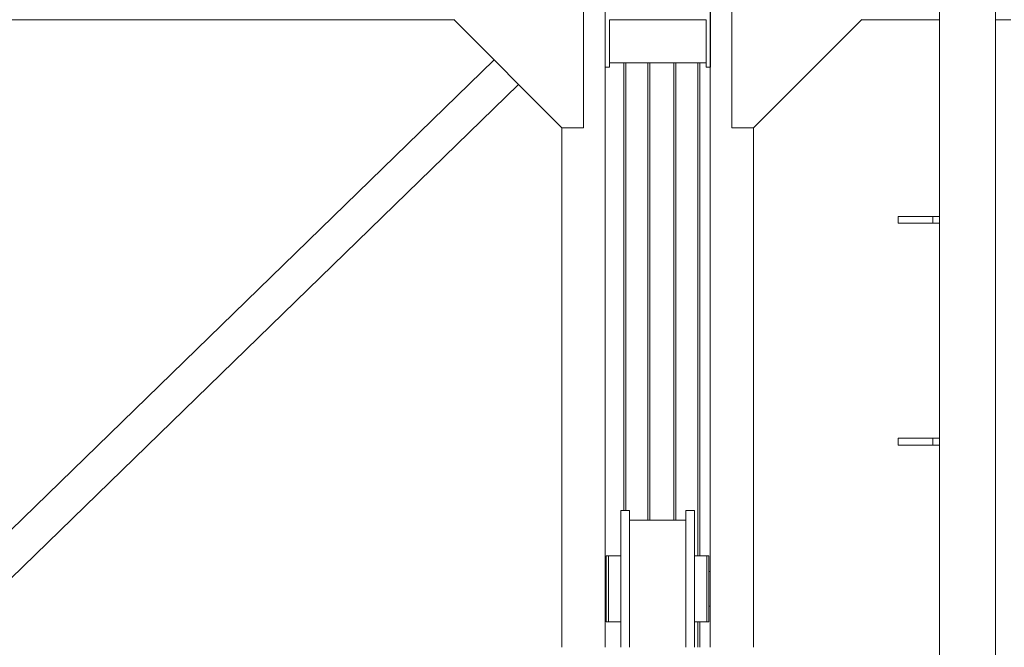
# Model space of a CAD drawing. Header units: millimetres. Extents: x 53746 to 116821, y -810352 to -765802.
# Tile 147 of 256: x 75206 to 77480, y -776002 to -774552. Entities that reach past the tile are written whole.
import ezdxf

# ---------------------------------------------------------------- set-up
doc = ezdxf.new("R2010")
doc.units = ezdxf.units.MM
doc.header["$MEASUREMENT"] = 0
for name, color, linetype, lineweight in [('Main Cradle Rails', 7, 'Continuous', 0), ('Side Cradle Stbd', 7, 'Continuous', 0), ('Side Cradle Tower Rail Frame', 7, 'Continuous', 0), ('Side Slip Rails', 7, 'Continuous', 0)]:
    doc.layers.add(name, color=color, linetype=linetype, lineweight=lineweight)

# ---------------------------------------------------------------- blocks, each defined once
blk = doc.blocks.new('*U57')
at = {"layer": 'Side Cradle Stbd', "color": 7, "linetype": 'Continuous', "lineweight": 0}
for p, q in [((-8774.9, 13274.7), (-8774.9, 13589)), ((-8482.5, 12074.5), (-8482.5, 13589)), ((-8432.5, 13274.7), (-8432.5, 13589)), ((-10582.5, 13524.5), (-9074.6, 13524.5)), ((-8824.9, 13274.7), (-9074.9, 13524.7)), ((-8714.9, 13524.5), (-8714.9, 13424.5)), ((-8491.9, 13524.5), (-8714.9, 13524.5)), ((-8491.9, 13424.5), (-8491.9, 13524.5)), ((-8382.5, 13274.7), (-8132.5, 13524.7)), ((-7953.4, 13524.5), (-8132.8, 13524.5)), ((-10733.7, 11726.2), (-8981.6, 13431.4)), ((-8491.9, 13424.5), (-8714.9, 13424.5)), ((-8714.9, 13424.5), (-8714.9, 13414.5)), ((-8491.9, 13414.5), (-8491.9, 13424.5)), ((-8714.9, 13414.5), (-8724.9, 13414.5)), ((-8724.9, 13414.5), (-8724.9, 12074.5)), ((-8481.9, 13414.5), (-8491.9, 13414.5)), ((-10677.1, 11669.7), (-8925, 13374.8)), ((-8774.9, 13274.7), (-8824.9, 13274.7)), ((-8824.9, 13274.7), (-8824.9, 12074.5)), ((-8432.5, 13274.7), (-8382.5, 13274.7)), ((-8382.5, 12074.5), (-8382.5, 13274.7)), ((-8689, 12390.7), (-8689, 12376.9)), ((-8539, 12390.7), (-8539, 12376.9)), ((-8669, 12368.5), (-8539, 12368.5)), ((-8717.5, 12285.7), (-8717.5, 12279.9)), ((-8717.5, 12263.3), (-8717.5, 12279.9)), ((-8689, 12279.9), (-8689, 12285.7)), ((-8669, 12278.8), (-8669, 12209.5)), ((-8519, 12278.8), (-8519, 12209.5)), ((-8485.5, 12285.7), (-8485.5, 12279.9)), ((-8485.5, 12263.3), (-8485.5, 12279.9)), ((-8724.9, 12249.5), (-8722.5, 12249.5)), ((-8722.5, 12246.4), (-8722.5, 12249.5)), ((-8722.5, 12246.4), (-8722.5, 12244.9)), ((-8722.5, 12244.9), (-8722.5, 12238.6)), ((-8722.5, 12238.6), (-8722.5, 12238)), ((-8722.5, 12238), (-8722.5, 12237.8)), ((-8722.5, 12237.8), (-8722.5, 12237.7)), ((-8717.5, 12209.5), (-8717.5, 12238.6)), ((-8485.5, 12249.5), (-8482.5, 12249.5)), ((-8722.5, 12194.2), (-8722.5, 12192.8)), ((-8717.5, 12209.5), (-8717.5, 12180.3)), ((-8722.5, 12169.5), (-8724.9, 12169.5)), ((-8722.5, 12181.2), (-8722.5, 12180.9)), ((-8722.5, 12180.9), (-8722.5, 12180.9)), ((-8722.5, 12180.9), (-8722.5, 12180.3)), ((-8722.5, 12180.3), (-8722.5, 12180.1)), ((-8722.5, 12172.5), (-8722.5, 12172)), ((-8482.5, 12169.5), (-8485.5, 12169.5))]:
    blk.add_line(p, q, dxfattribs=at)
at = {"layer": 'Side Cradle Stbd', "color": 7, "linetype": 'Continuous', "lineweight": 0, "flags": 128}
for points in [[(-8724.9, 13414.5), (-8724.9, 13434), (-8724.9, 13524.5), (-8724.9, 13584.5)], [(-8481.9, 13584.5), (-8481.9, 13524.5), (-8481.9, 13434), (-8481.9, 13414.5)], [(-8689, 12390.7), (-8669, 12390.7), (-8669, 12390.7)], [(-8689, 12074.5), (-8689, 12081.3), (-8689, 12140.1), (-8689, 12209.5), (-8689, 12278.8), (-8689, 12337.6), (-8689, 12376.9)], [(-8669, 12278.8), (-8669, 12337.6), (-8669, 12376.9), (-8669, 12390.7)], [(-8539, 12390.7), (-8519, 12390.7), (-8519, 12390.7)], [(-8539, 12074.5), (-8539, 12081.3), (-8539, 12140.1), (-8539, 12209.5), (-8539, 12278.8), (-8539, 12337.6), (-8539, 12376.9)], [(-8519, 12278.8), (-8519, 12337.6), (-8519, 12376.9), (-8519, 12390.7)], [(-8717.5, 12285.7), (-8717.5, 12285.7), (-8722.5, 12285.7), (-8722.5, 12279.9), (-8722.5, 12263.3), (-8722.5, 12238.6), (-8722.5, 12209.5), (-8722.5, 12180.3), (-8722.5, 12155.6), (-8722.5, 12139.1), (-8722.5, 12133.3), (-8717.5, 12133.3), (-8717.5, 12133.3)], [(-8689, 12285.7), (-8717.5, 12285.7), (-8717.5, 12285.7)], [(-8490.5, 12285.7), (-8490.5, 12285.7), (-8519, 12285.7)], [(-8485.5, 12285.7), (-8485.5, 12285.7), (-8490.5, 12285.7), (-8490.5, 12279.9), (-8490.5, 12263.3), (-8490.5, 12263.3)], [(-8717.5, 12263.3), (-8717.5, 12238.6), (-8717.5, 12209.5), (-8717.5, 12180.3), (-8717.5, 12180.3)], [(-8490.5, 12263.3), (-8490.5, 12238.6), (-8490.5, 12209.5), (-8490.5, 12209.5)], [(-8485.5, 12263.3), (-8485.5, 12238.6), (-8485.5, 12209.5), (-8485.5, 12180.3), (-8485.5, 12155.6), (-8485.5, 12139.1), (-8485.5, 12133.3)], [(-8689, 12209.5), (-8689, 12235), (-8689, 12238.6)], [(-8490.5, 12238.6), (-8490.5, 12238.6), (-8490.5, 12209.5), (-8490.5, 12180.3), (-8490.5, 12155.6)], [(-8722.5, 12192.8), (-8722.5, 12181.2), (-8722.5, 12181.2), (-8722.5, 12181.2)], [(-8669, 12074.5), (-8669, 12081.3), (-8669, 12140.1), (-8669, 12209.5)], [(-8519, 12074.5), (-8519, 12081.3), (-8519, 12140.1), (-8519, 12209.5)], [(-8722.5, 12180.1), (-8722.5, 12172.5), (-8722.5, 12172.5)], [(-8722.5, 12172), (-8722.5, 12169.5), (-8722.5, 12169.5)], [(-8717.5, 12180.3), (-8717.5, 12180.3), (-8717.5, 12155.6)], [(-8689, 12140.1), (-8689, 12153.5), (-8689, 12155.6), (-8689, 12155.6), (-8689, 12177.2), (-8689, 12180.3), (-8689, 12180.3), (-8689, 12180.3)], [(-8717.5, 12155.6), (-8717.5, 12155.6), (-8717.5, 12139.1), (-8717.5, 12133.3), (-8689, 12133.3)], [(-8490.5, 12155.6), (-8490.5, 12155.6), (-8490.5, 12139.1), (-8490.5, 12133.3)], [(-8689, 12139.1), (-8689, 12139.1), (-8689, 12140.1)], [(-8689, 12133.3), (-8689, 12133.3), (-8689, 12138.3), (-8689, 12139.1), (-8689, 12139.1)], [(-8519, 12133.3), (-8490.5, 12133.3), (-8490.5, 12133.3)], [(-8490.5, 12133.3), (-8490.5, 12133.3), (-8485.5, 12133.3), (-8485.5, 12133.3)]]:
    blk.add_lwpolyline(points, dxfattribs=at)
at = {"layer": 'Side Cradle Tower Rail Frame', "color": 7, "linetype": 'Continuous', "lineweight": 0}
for p, q in [((-7953.4, 13589), (-7953.4, 11594.5)), ((-7823.4, 11594.5), (-7823.4, 13589)), ((-7788.4, 13524.5), (-7823.4, 13524.5)), ((-7968.4, 13070), (-8048.4, 13070)), ((-8048.4, 13054), (-8048.4, 13070)), ((-8048.4, 13054), (-7968.4, 13054)), ((-7953.4, 13070), (-7968.4, 13070)), ((-7968.4, 13054), (-7968.4, 13070)), ((-7968.4, 13054), (-7953.4, 13054)), ((-7968.4, 12557.5), (-8048.4, 12557.5)), ((-8048.4, 12541.5), (-8048.4, 12557.5)), ((-7953.4, 12557.5), (-7968.4, 12557.5)), ((-7968.4, 12541.5), (-7968.4, 12557.5)), ((-8048.4, 12541.5), (-7968.4, 12541.5)), ((-7968.4, 12541.5), (-7953.4, 12541.5))]:
    blk.add_line(p, q, dxfattribs=at)
at = {"layer": 'Side Slip Rails', "color": 7, "linetype": 'Continuous', "lineweight": 0}
for p, q in [((-8681.6, 12390.7), (-8681.6, 13424.5)), ((-8677, 12390.7), (-8677, 13424.5)), ((-8626.6, 12368.5), (-8626.6, 13424.5)), ((-8621.6, 12368.5), (-8621.6, 13424.5)), ((-8566.6, 12368.5), (-8566.6, 13424.5)), ((-8561.6, 12368.5), (-8561.6, 13424.5)), ((-8511.3, 12285.7), (-8511.3, 13424.5)), ((-8506.6, 12285.7), (-8506.6, 13424.5)), ((-8511.3, 12074.5), (-8511.3, 12133.3)), ((-8506.6, 12074.5), (-8506.6, 12133.3))]:
    blk.add_line(p, q, dxfattribs=at)

msp = doc.modelspace()

# ---------------------------------------------------------------- block references
at = {"layer": 'Main Cradle Rails', "color": 7, "linetype": 'Continuous', "lineweight": 0}
msp.add_blockref('*U57', (85283.05, -788076.95), dxfattribs=at)

doc.saveas('drawing.dxf')
